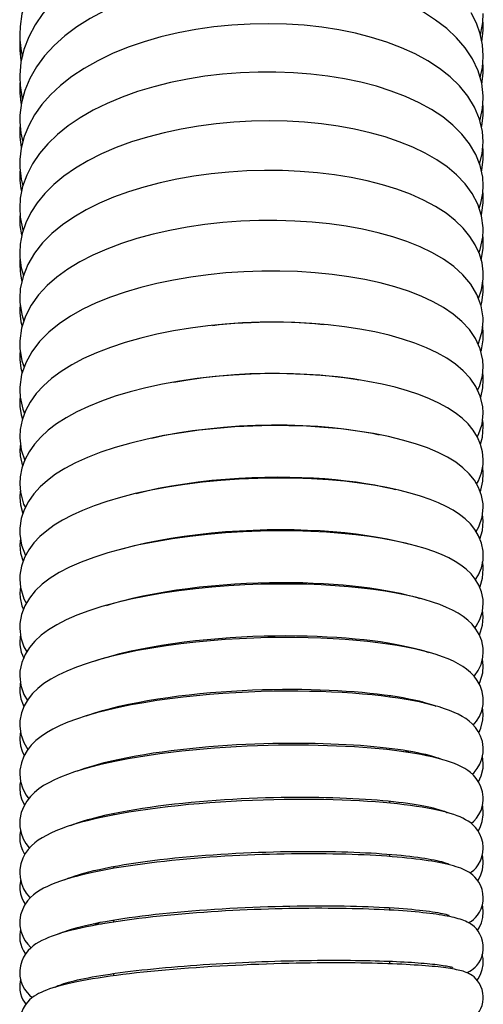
# Model space of a CAD drawing. Extents: x -559 to 3265, y -113 to 867.
# Tile 66 of 69: x 3148 to 3171, y 493 to 541. Entities that reach past the tile are written whole.
import ezdxf

# ---------------------------------------------------------------- set-up
doc = ezdxf.new("R2010")
doc.units = 0
doc.header["$LTSCALE"] = 2
doc.header["$MEASUREMENT"] = 0
doc.layers.get('0').update_dxf_attribs({"linetype": 'CONTINUOUS'})

msp = doc.modelspace()

# ---------------------------------------------------------------- linework, layer by layer
at = {"color": 7, "linetype": 'Continuous'}
for p, q in [((3170.228, 540.819), (3169.975, 541.325)), ((3168.772, 540.562), (3168.229, 540.978)), ((3150.077, 540.198), (3149.549, 539.723)), ((3147.921, 539.006), (3147.933, 538.956)), ((3168.42, 538.606), (3167.848, 538.978)), ((3170.308, 538.488), (3170.035, 539.071)), ((3170.562, 538.617), (3170.545, 538.971)), ((3150.411, 538.203), (3149.86, 537.771)), ((3147.872, 537.849), (3147.863, 537.592)), ((3147.877, 537.901), (3147.872, 537.849)), ((3148.364, 538.12), (3148.114, 537.53)), ((3169.805, 537.251), (3169.4, 537.749)), ((3147.863, 537.607), (3147.868, 537.402)), ((3170.138, 536.707), (3169.805, 537.251)), ((3170.557, 536.743), (3170.544, 536.866)), ((3148.594, 536.333), (3148.304, 535.809)), ((3168.579, 536.228), (3168.023, 536.595)), ((3170.496, 535.785), (3170.557, 536.315)), ((3170.562, 536.513), (3170.557, 536.743)), ((3170.557, 536.315), (3170.562, 536.553)), ((3169.893, 534.911), (3169.517, 535.39)), ((3170.478, 535.712), (3170.496, 535.785)), ((3170.196, 534.392), (3169.893, 534.911)), ((3147.937, 534.756), (3147.943, 534.734)), ((3170.556, 534.617), (3170.54, 534.757)), ((3170.555, 534.163), (3170.562, 534.424)), ((3170.562, 534.379), (3170.556, 534.617)), ((3148.484, 533.927), (3148.206, 533.385)), ((3170.488, 533.629), (3170.555, 534.163)), ((3170.472, 533.569), (3170.488, 533.629)), ((3147.922, 532.703), (3147.957, 532.571)), ((3170.553, 532.497), (3170.545, 532.559)), ((3170.562, 532.22), (3170.553, 532.497)), ((3170.556, 532.031), (3170.562, 532.261)), ((3147.883, 531.449), (3147.87, 531.351)), ((3148.409, 531.55), (3148.163, 531.047)), ((3147.87, 531.351), (3147.863, 531.13)), ((3147.944, 530.448), (3147.961, 530.391)), ((3170.172, 529.964), (3169.91, 530.381)), ((3170.551, 530.339), (3170.545, 530.376)), ((3170.562, 530.034), (3170.551, 530.339)), ((3170.553, 529.802), (3170.562, 530.076)), ((3148.585, 529.554), (3148.26, 529)), ((3147.876, 529.226), (3147.864, 528.9)), ((3147.883, 529.261), (3147.876, 529.226)), ((3170.562, 527.816), (3170.537, 528.174)), ((3170.557, 527.648), (3170.562, 527.853)), ((3147.863, 526.721), (3147.864, 526.63)), ((3169.093, 526.57), (3168.621, 526.891)), ((3170.18, 525.376), (3169.879, 525.817)), ((3147.863, 524.472), (3147.866, 524.349)), ((3168.771, 524.413), (3168.301, 524.678)), ((3149.888, 523.762), (3149.425, 523.42)), ((3156.547, 523.414), (3155.685, 523.288)), ((3170.556, 523.537), (3170.535, 523.68)), ((3170.539, 522.967), (3170.562, 523.35)), ((3170.562, 523.3), (3170.556, 523.537)), ((3170.44, 522.486), (3170.539, 522.967)), ((3148.671, 522.677), (3148.377, 522.267)), ((3170.558, 521.224), (3170.53, 521.423)), ((3170.07, 520.881), (3169.817, 521.193)), ((3170.516, 520.544), (3170.562, 521.061)), ((3170.562, 521.019), (3170.558, 521.224)), ((3170.424, 520.202), (3170.516, 520.544)), ((3147.898, 520.238), (3147.863, 519.912)), ((3148.589, 520.201), (3148.328, 519.828)), ((3168.349, 519.796), (3167.829, 520.016)), ((3150.079, 519.013), (3149.621, 518.727)), ((3170.562, 518.754), (3170.532, 519.101)), ((3147.891, 517.895), (3147.863, 517.599)), ((3170.562, 516.433), (3170.525, 516.777)), ((3149.966, 516.484), (3149.552, 516.23)), ((3147.9, 515.591), (3147.863, 515.262)), ((3150.3, 514.173), (3149.797, 513.91)), ((3149.797, 513.91), (3149.354, 513.634)), ((3147.894, 513.23), (3147.863, 512.913)), ((3165.963, 513.011), (3165.963, 512.965)), ((3168.067, 512.469), (3167.672, 512.589)), ((3170.562, 511.733), (3170.526, 512.081)), ((3147.899, 510.892), (3147.863, 510.545)), ((3165.963, 510.462), (3165.963, 510.4)), ((3170.562, 509.353), (3170.523, 509.696)), ((3165.963, 507.896), (3165.963, 507.82)), ((3168.401, 507.33), (3168.119, 507.41)), ((3152.463, 507.296), (3152.463, 507.248)), ((3170.562, 506.965), (3170.523, 507.325)), ((3147.863, 505.769), (3147.863, 505.719)), ((3165.963, 505.316), (3165.963, 505.226)), ((3166.671, 505.136), (3166.909, 505.179)), ((3166.978, 505.167), (3166.769, 505.122)), ((3170.562, 504.562), (3170.522, 504.929)), ((3152.463, 504.715), (3152.463, 504.651)), ((3165.963, 502.723), (3165.963, 502.621)), ((3152.463, 502.121), (3152.463, 502.043)), ((3150.54, 501.582), (3150.52, 501.59)), ((3147.868, 501.067), (3147.863, 500.94)), ((3147.905, 501.283), (3147.868, 501.067)), ((3165.963, 500.118), (3165.963, 500.007)), ((3150.923, 499.166), (3151.039, 499.136)), ((3152.463, 499.516), (3152.463, 499.425)), ((3150.359, 498.959), (3150.102, 498.881)), ((3165.963, 497.503), (3165.963, 497.383)), ((3151.597, 496.743), (3151.844, 496.696)), ((3152.463, 496.9), (3152.463, 496.798)), ((3165.963, 494.879), (3165.963, 494.752)), ((3152.463, 494.252), (3152.383, 494.265)), ((3152.463, 494.276), (3152.463, 494.164))]:
    msp.add_line(p, q, dxfattribs=at)
for points in [[(3168.229, 540.978), (3167.632, 541.357), (3166.987, 541.698), (3166.294, 542.005), (3165.558, 542.276), (3164.785, 542.511), (3163.978, 542.709), (3163.142, 542.87), (3162.283, 542.992), (3161.405, 543.077), (3160.515, 543.122), (3159.618, 543.128), (3158.717, 543.095), (3157.818, 543.023), (3156.928, 542.913), (3156.048, 542.763), (3155.186, 542.573), (3154.346, 542.346), (3153.534, 542.08), (3152.751, 541.775), (3152.008, 541.432), (3151.311, 541.055), (3150.666, 540.643), (3150.077, 540.198)], [(3148.142, 541.871), (3147.973, 541.273), (3147.881, 540.667), (3147.863, 540.265)], [(3149.446, 541.821), (3148.997, 541.296), (3148.614, 540.738)], [(3170.422, 540.253), (3170.447, 540.332), (3170.538, 540.854), (3170.562, 541.302)], [(3148.614, 540.738), (3148.303, 540.152), (3148.07, 539.539)], [(3167.848, 538.978), (3167.226, 539.315), (3166.558, 539.618), (3165.846, 539.888), (3165.095, 540.124), (3164.31, 540.326), (3163.494, 540.492), (3162.654, 540.622), (3161.795, 540.717), (3160.92, 540.775), (3160.035, 540.797), (3159.146, 540.781), (3158.255, 540.729), (3157.368, 540.64), (3156.49, 540.514), (3155.626, 540.35), (3154.78, 540.15), (3153.958, 539.913), (3153.166, 539.64), (3152.405, 539.33), (3151.686, 538.984), (3151.02, 538.608), (3150.411, 538.203)], [(3170.562, 539.228), (3170.526, 539.759), (3170.413, 540.295), (3170.228, 540.819)], [(3170.494, 539.907), (3170.557, 540.482), (3170.562, 540.726)], [(3170.562, 540.699), (3170.562, 540.774), (3170.545, 540.987)], [(3147.863, 540.268), (3147.869, 540.014), (3147.933, 539.458), (3147.993, 539.209)], [(3170.035, 539.071), (3169.68, 539.613), (3169.257, 540.108), (3168.772, 540.562)], [(3147.875, 539.966), (3147.873, 539.951), (3147.863, 539.655)], [(3147.863, 539.694), (3147.867, 539.49), (3147.921, 539.006)], [(3149.549, 539.723), (3149.085, 539.217), (3148.688, 538.682), (3148.364, 538.12)], [(3148.07, 539.539), (3147.921, 538.906), (3147.864, 538.278), (3147.863, 538.184)], [(3170.406, 538.152), (3170.518, 538.647), (3170.562, 539.176), (3170.562, 539.242)], [(3147.863, 538.199), (3147.883, 537.771), (3147.972, 537.211), (3148, 537.114)], [(3168.023, 536.595), (3167.415, 536.929), (3166.757, 537.23), (3166.058, 537.498), (3165.325, 537.731), (3164.561, 537.93), (3163.769, 538.096), (3162.953, 538.229), (3162.119, 538.329), (3161.269, 538.395), (3160.407, 538.428), (3159.539, 538.426), (3158.668, 538.391), (3157.798, 538.322), (3156.935, 538.22), (3156.082, 538.083), (3155.245, 537.912), (3154.429, 537.707), (3153.638, 537.469), (3152.875, 537.198), (3152.148, 536.893), (3151.465, 536.557), (3150.827, 536.191), (3150.241, 535.795)], [(3169.4, 537.749), (3168.937, 538.198), (3168.42, 538.606)], [(3170.562, 537.113), (3170.559, 537.272), (3170.484, 537.884), (3170.308, 538.488)], [(3170.489, 537.826), (3170.556, 538.394), (3170.562, 538.655)], [(3149.86, 537.771), (3149.373, 537.315), (3148.951, 536.835), (3148.594, 536.333)], [(3148.114, 537.53), (3147.947, 536.92), (3147.87, 536.312), (3147.863, 536.07)], [(3147.868, 537.402), (3147.922, 536.933), (3147.94, 536.862)], [(3170.395, 536.063), (3170.431, 536.165), (3170.529, 536.649), (3170.562, 537.145)], [(3170.562, 535.003), (3170.525, 535.513), (3170.38, 536.126), (3170.138, 536.707)], [(3147.863, 536.088), (3147.864, 535.987), (3147.914, 535.429), (3148.011, 534.993)], [(3148.304, 535.809), (3148.083, 535.265), (3147.936, 534.706), (3147.868, 534.15), (3147.863, 533.935)], [(3147.882, 535.787), (3147.872, 535.719), (3147.863, 535.449)], [(3150.241, 535.795), (3149.71, 535.371), (3149.239, 534.919), (3148.829, 534.437), (3148.484, 533.927)], [(3168.281, 534.137), (3167.717, 534.459), (3167.105, 534.752), (3166.451, 535.015), (3165.756, 535.25), (3165.023, 535.455), (3164.256, 535.63), (3163.461, 535.774), (3162.642, 535.887), (3161.805, 535.969), (3160.952, 536.018), (3160.088, 536.036), (3159.219, 536.021), (3158.348, 535.974), (3157.479, 535.894), (3156.619, 535.782), (3155.77, 535.636), (3154.936, 535.458), (3154.125, 535.247), (3153.34, 535.004), (3152.586, 534.727), (3151.869, 534.418), (3151.202, 534.082), (3150.587, 533.719)], [(3169.517, 535.39), (3169.078, 535.827), (3168.579, 536.228)], [(3147.863, 535.489), (3147.871, 535.238), (3147.937, 534.756)], [(3170.381, 533.923), (3170.512, 534.43), (3170.562, 535.017)], [(3170.562, 532.849), (3170.535, 533.275), (3170.412, 533.845), (3170.196, 534.392)], [(3147.863, 533.953), (3147.868, 533.754), (3147.936, 533.185), (3148.021, 532.861)], [(3169.258, 533.393), (3168.793, 533.784), (3168.281, 534.137)], [(3147.882, 533.629), (3147.871, 533.542), (3147.863, 533.303)], [(3148.206, 533.385), (3148.006, 532.817), (3147.892, 532.245), (3147.863, 531.759)], [(3150.587, 533.719), (3150.028, 533.329), (3149.53, 532.917)], [(3169.193, 531.158), (3168.74, 531.513), (3168.221, 531.847), (3167.637, 532.159), (3167.003, 532.442), (3166.331, 532.692), (3165.619, 532.912), (3164.869, 533.103), (3164.088, 533.264), (3163.28, 533.395), (3162.447, 533.496), (3161.595, 533.565), (3160.729, 533.604), (3159.855, 533.611), (3158.979, 533.586), (3158.105, 533.531), (3157.238, 533.444), (3156.386, 533.326), (3155.551, 533.179), (3154.736, 533.002), (3153.947, 532.795), (3153.188, 532.56), (3152.46, 532.295), (3151.769, 532.002), (3151.12, 531.68), (3150.513, 531.326)], [(3170.021, 532.478), (3169.671, 532.958), (3169.258, 533.393)], [(3147.863, 533.343), (3147.869, 533.137), (3147.922, 532.703)], [(3149.53, 532.917), (3149.094, 532.484), (3148.72, 532.028), (3148.409, 531.55)], [(3170.562, 530.683), (3170.56, 530.791), (3170.48, 531.389), (3170.294, 531.957), (3170.021, 532.478)], [(3170.36, 531.756), (3170.449, 532.008), (3170.542, 532.5), (3170.562, 532.868)], [(3170.468, 531.425), (3170.498, 531.545), (3170.556, 532.031)], [(3147.863, 531.779), (3147.89, 531.323), (3147.999, 530.769), (3148.034, 530.667)], [(3147.863, 531.172), (3147.873, 530.911), (3147.944, 530.448)], [(3148.163, 531.047), (3147.987, 530.525), (3147.888, 530.001), (3147.863, 529.568)], [(3150.513, 531.326), (3149.951, 530.94), (3149.44, 530.52)], [(3169.117, 528.899), (3168.618, 529.257), (3168.07, 529.577), (3167.471, 529.867), (3166.826, 530.127), (3166.14, 530.357), (3165.413, 530.558), (3164.649, 530.732), (3163.855, 530.876), (3163.033, 530.992), (3162.189, 531.078), (3161.328, 531.133), (3160.453, 531.159), (3159.57, 531.154), (3158.685, 531.119), (3157.802, 531.053), (3156.927, 530.956), (3156.064, 530.829), (3155.22, 530.673), (3154.398, 530.487), (3153.605, 530.271), (3152.844, 530.027), (3152.121, 529.754), (3151.44, 529.455), (3150.805, 529.127)], [(3169.91, 530.381), (3169.584, 530.779), (3169.193, 531.158)], [(3149.44, 530.52), (3148.984, 530.062), (3148.585, 529.554)], [(3170.347, 529.578), (3170.413, 529.736), (3170.544, 530.346), (3170.562, 530.674)], [(3147.863, 529.595), (3147.871, 529.35), (3147.942, 528.833), (3148.047, 528.469)], [(3170.562, 528.465), (3170.558, 528.637), (3170.499, 529.083), (3170.37, 529.528), (3170.172, 529.964)], [(3170.459, 529.218), (3170.482, 529.297), (3170.553, 529.802)], [(3150.805, 529.127), (3150.22, 528.771), (3149.689, 528.387)], [(3148.26, 529), (3148.027, 528.42), (3147.893, 527.816), (3147.863, 527.351)], [(3147.863, 528.958), (3147.895, 528.519), (3147.972, 528.169)], [(3168.621, 526.891), (3168.1, 527.181), (3167.526, 527.447), (3166.901, 527.69), (3166.23, 527.907), (3165.516, 528.099), (3164.763, 528.264), (3163.977, 528.403), (3163.162, 528.515), (3162.322, 528.599), (3161.464, 528.654), (3160.593, 528.681), (3159.714, 528.679), (3158.834, 528.648), (3157.957, 528.589), (3157.09, 528.502), (3156.236, 528.386), (3155.399, 528.243), (3154.583, 528.073), (3153.794, 527.875), (3153.033, 527.65), (3152.304, 527.397), (3151.614, 527.118), (3150.962, 526.808)], [(3169.952, 528.033), (3169.568, 528.491), (3169.117, 528.899)], [(3149.689, 528.387), (3149.209, 527.969), (3148.785, 527.51), (3148.427, 527.009)], [(3170.325, 527.343), (3170.471, 527.76), (3170.557, 528.298), (3170.562, 528.475)], [(3170.562, 526.247), (3170.559, 526.391), (3170.463, 526.979), (3170.253, 527.533), (3169.952, 528.033)], [(3170.452, 527.008), (3170.49, 527.141), (3170.557, 527.648)], [(3147.863, 527.359), (3147.869, 527.164), (3147.96, 526.558), (3148.069, 526.233)], [(3147.888, 527.036), (3147.864, 526.801), (3147.863, 526.701)], [(3148.427, 527.009), (3148.147, 526.469), (3147.954, 525.884), (3147.866, 525.27), (3147.863, 525.126)], [(3147.864, 526.63), (3147.916, 526.188), (3147.98, 525.963)], [(3150.962, 526.808), (3150.354, 526.468), (3149.797, 526.097)], [(3157.31, 526.023), (3157.626, 526.06), (3158.404, 526.126), (3159.194, 526.17), (3159.988, 526.19), (3160.777, 526.187), (3161.554, 526.16), (3162.315, 526.11), (3162.731, 526.07)], [(3162.971, 526.049), (3162.159, 526.118), (3161.329, 526.162), (3160.486, 526.181), (3159.635, 526.175), (3158.778, 526.142), (3157.92, 526.084)], [(3169.879, 525.817), (3169.515, 526.213), (3169.093, 526.57)], [(3170.305, 525.102), (3170.35, 525.188), (3170.514, 525.741), (3170.562, 526.245)], [(3149.797, 526.097), (3149.291, 525.689), (3148.839, 525.234), (3148.456, 524.732)], [(3157.92, 526.084), (3157.068, 525.999), (3156.223, 525.889), (3155.393, 525.752), (3154.582, 525.589), (3153.794, 525.4), (3153.032, 525.184), (3152.304, 524.943), (3151.623, 524.68), (3150.99, 524.394), (3150.41, 524.087), (3149.888, 523.762)], [(3168.301, 524.678), (3167.782, 524.923), (3167.215, 525.148), (3166.603, 525.352), (3165.948, 525.536), (3165.253, 525.699), (3164.523, 525.839), (3163.76, 525.956), (3162.971, 526.049)], [(3170.562, 525.579), (3170.562, 525.633), (3170.536, 525.965)], [(3170.562, 524.002), (3170.541, 524.323), (3170.41, 524.872), (3170.18, 525.376)], [(3170.441, 524.744), (3170.467, 524.825), (3170.55, 525.32), (3170.562, 525.614)], [(3147.863, 525.116), (3147.872, 524.885), (3147.973, 524.286), (3148.085, 523.979)], [(3147.89, 524.779), (3147.865, 524.588), (3147.863, 524.441)], [(3148.456, 524.732), (3148.159, 524.193), (3147.957, 523.608), (3147.866, 522.995), (3147.863, 522.857)], [(3147.866, 524.349), (3147.923, 523.923), (3147.99, 523.704)], [(3169.917, 523.434), (3169.583, 523.796), (3169.199, 524.121), (3168.771, 524.413)], [(3170.281, 522.844), (3170.373, 523.024), (3170.524, 523.556), (3170.562, 523.989)], [(3149.425, 523.42), (3149.02, 523.059), (3148.671, 522.677)], [(3155.685, 523.288), (3154.847, 523.137), (3154.039, 522.962), (3153.269, 522.764), (3152.542, 522.546), (3151.862, 522.308), (3151.233, 522.053), (3150.659, 521.782), (3150.138, 521.496), (3149.672, 521.196)], [(3155.409, 523.239), (3156.089, 523.357), (3156.855, 523.465), (3157.623, 523.551), (3158.384, 523.614), (3159.136, 523.656), (3159.87, 523.678), (3160.579, 523.681), (3161.263, 523.667), (3161.924, 523.637), (3162.56, 523.592), (3163.167, 523.534), (3163.75, 523.462), (3164.306, 523.379), (3164.447, 523.354)], [(3164.915, 523.278), (3164.187, 523.396), (3163.423, 523.493), (3162.626, 523.569), (3161.799, 523.622), (3160.95, 523.651), (3160.082, 523.656), (3159.2, 523.635), (3158.314, 523.588), (3157.427, 523.514), (3156.547, 523.414)], [(3167.921, 522.431), (3167.409, 522.631), (3166.852, 522.817), (3166.25, 522.987), (3165.604, 523.141), (3164.915, 523.278)], [(3170.563, 521.724), (3170.539, 522.049), (3170.412, 522.562), (3170.196, 523.028), (3169.917, 523.434)], [(3147.863, 522.847), (3147.884, 522.497), (3148.012, 521.917), (3148.099, 521.71)], [(3147.885, 522.493), (3147.873, 522.424), (3147.863, 522.165)], [(3169.817, 521.193), (3169.524, 521.477), (3169.187, 521.741), (3168.807, 521.987), (3168.386, 522.217), (3167.921, 522.431)], [(3148.377, 522.267), (3148.143, 521.831), (3147.978, 521.379), (3147.884, 520.914), (3147.863, 520.561)], [(3147.863, 522.201), (3147.867, 522.055), (3147.93, 521.639), (3147.997, 521.433)], [(3170.264, 520.564), (3170.33, 520.678), (3170.503, 521.187), (3170.563, 521.718)], [(3149.672, 521.196), (3149.26, 520.881), (3148.899, 520.55), (3148.589, 520.201)], [(3154.34, 520.502), (3154.893, 520.623), (3155.591, 520.753), (3156.318, 520.867), (3157.068, 520.962), (3157.838, 521.039), (3158.618, 521.096), (3159.402, 521.132), (3160.187, 521.149), (3160.962, 521.145), (3161.724, 521.122), (3162.467, 521.079), (3163.183, 521.017), (3163.869, 520.939), (3164.52, 520.845), (3165.13, 520.736), (3165.471, 520.663)], [(3165.925, 520.573), (3165.186, 520.72), (3164.409, 520.845), (3163.598, 520.946), (3162.759, 521.024), (3161.902, 521.077), (3161.035, 521.105), (3160.162, 521.11), (3159.281, 521.09), (3158.4, 521.046), (3157.523, 520.977), (3156.648, 520.885), (3155.78, 520.766), (3154.927, 520.622)], [(3170.562, 519.417), (3170.562, 519.455), (3170.525, 519.824), (3170.43, 520.187), (3170.277, 520.542), (3170.07, 520.881)], [(3147.863, 520.577), (3147.864, 520.506), (3147.938, 519.923), (3148.112, 519.411)], [(3154.927, 520.622), (3154.099, 520.453), (3153.298, 520.26), (3152.535, 520.042), (3151.829, 519.806), (3151.186, 519.556), (3150.602, 519.29), (3150.079, 519.013)], [(3167.829, 520.016), (3167.249, 520.219), (3166.613, 520.406), (3165.925, 520.573)], [(3147.863, 519.906), (3147.881, 519.628), (3147.999, 519.133), (3148.006, 519.119)], [(3148.328, 519.828), (3148.119, 519.432), (3147.971, 519.023), (3147.885, 518.608), (3147.863, 518.258)], [(3169.871, 518.756), (3169.563, 519.05), (3169.211, 519.316), (3168.809, 519.564), (3168.349, 519.796)], [(3170.236, 518.248), (3170.325, 518.401), (3170.474, 518.792), (3170.553, 519.21), (3170.562, 519.414)], [(3149.621, 518.727), (3149.22, 518.429), (3148.866, 518.112), (3148.555, 517.767)], [(3153.568, 517.791), (3154.022, 517.905), (3154.643, 518.04), (3155.288, 518.161), (3155.944, 518.267), (3156.605, 518.357), (3157.27, 518.433), (3157.932, 518.493), (3158.585, 518.538), (3159.229, 518.571), (3159.861, 518.59), (3160.481, 518.597), (3161.085, 518.592), (3161.673, 518.576), (3162.244, 518.55), (3162.796, 518.514), (3163.33, 518.468), (3163.843, 518.414), (3164.335, 518.352), (3164.806, 518.282), (3165.255, 518.204), (3165.681, 518.12), (3166.082, 518.029), (3166.263, 517.983)], [(3166.434, 517.946), (3165.837, 518.075), (3165.191, 518.192), (3164.499, 518.295), (3163.76, 518.383), (3162.976, 518.454), (3162.15, 518.505), (3161.295, 518.536), (3160.416, 518.544), (3159.516, 518.529), (3158.613, 518.49), (3157.711, 518.427), (3156.818, 518.341), (3155.947, 518.232), (3155.103, 518.101), (3154.292, 517.95)], [(3170.562, 517.101), (3170.554, 517.28), (3170.479, 517.692), (3170.332, 518.08), (3170.129, 518.433), (3169.871, 518.756)], [(3170.41, 517.875), (3170.441, 517.955), (3170.538, 518.395), (3170.562, 518.764)], [(3147.863, 518.256), (3147.894, 517.856), (3148.052, 517.268), (3148.139, 517.096)], [(3154.292, 517.95), (3153.523, 517.782), (3152.801, 517.597), (3152.128, 517.397), (3151.508, 517.184), (3150.943, 516.961), (3150.431, 516.728), (3149.966, 516.484)], [(3167.953, 517.497), (3167.49, 517.657), (3166.984, 517.807), (3166.434, 517.946)], [(3148.555, 517.767), (3148.293, 517.395), (3148.086, 516.993), (3147.939, 516.554), (3147.868, 516.092), (3147.863, 515.938)], [(3147.863, 517.592), (3147.896, 517.226), (3148.02, 516.796)], [(3169.93, 516.298), (3169.676, 516.546), (3169.398, 516.764), (3169.093, 516.963), (3168.752, 517.151), (3168.372, 517.329), (3167.953, 517.497)], [(3170.206, 515.926), (3170.347, 516.159), (3170.508, 516.623), (3170.562, 517.099)], [(3149.552, 516.23), (3149.185, 515.965), (3148.855, 515.68), (3148.56, 515.367)], [(3152.756, 515.038), (3152.949, 515.096), (3153.479, 515.235), (3154.044, 515.366), (3154.643, 515.488), (3155.267, 515.6), (3155.913, 515.699), (3156.578, 515.786), (3157.253, 515.859), (3157.934, 515.919), (3158.618, 515.965), (3159.301, 515.998), (3159.979, 516.017), (3160.649, 516.024), (3161.308, 516.017), (3161.953, 515.998), (3162.581, 515.967), (3163.189, 515.925), (3163.775, 515.873), (3164.337, 515.809), (3164.871, 515.737), (3165.377, 515.656), (3165.853, 515.567), (3166.295, 515.471), (3166.704, 515.369), (3166.895, 515.315)], [(3170.562, 514.765), (3170.552, 514.961), (3170.475, 515.35), (3170.335, 515.707), (3170.152, 516.019), (3169.93, 516.298)], [(3170.396, 515.553), (3170.519, 515.97), (3170.562, 516.429)], [(3147.863, 515.948), (3147.867, 515.789), (3147.956, 515.257), (3148.154, 514.746)], [(3167.249, 515.225), (3166.745, 515.353), (3166.2, 515.471), (3165.614, 515.579), (3164.987, 515.676), (3164.321, 515.761), (3163.619, 515.832), (3162.882, 515.888), (3162.113, 515.929), (3161.316, 515.952), (3160.494, 515.958), (3159.653, 515.945), (3158.797, 515.912), (3157.932, 515.858), (3157.065, 515.783), (3156.199, 515.686), (3155.343, 515.568), (3154.507, 515.427), (3153.694, 515.265), (3152.913, 515.081)], [(3148.56, 515.367), (3148.307, 515.024), (3148.102, 514.65), (3147.951, 514.233), (3147.872, 513.787), (3147.863, 513.593)], [(3147.863, 515.263), (3147.905, 514.858), (3148.031, 514.456)], [(3152.913, 515.081), (3152.179, 514.879), (3151.496, 514.659), (3150.867, 514.423), (3150.3, 514.173)], [(3168.138, 514.944), (3167.714, 515.089), (3167.249, 515.225)], [(3169.962, 513.855), (3169.725, 514.083), (3169.467, 514.282), (3169.187, 514.461), (3168.873, 514.631), (3168.523, 514.792), (3168.138, 514.944)], [(3170.182, 513.58), (3170.323, 513.806), (3170.467, 514.151), (3170.548, 514.529), (3170.562, 514.759)], [(3170.388, 513.197), (3170.407, 513.238), (3170.519, 513.642), (3170.562, 514.095)], [(3170.562, 514.093), (3170.557, 514.252), (3170.528, 514.435)], [(3149.354, 513.634), (3148.965, 513.339), (3148.625, 513.017)], [(3170.562, 512.411), (3170.552, 512.599), (3170.478, 512.968), (3170.345, 513.305), (3170.171, 513.597), (3169.962, 513.855)], [(3147.863, 513.584), (3147.898, 513.186), (3148.062, 512.631), (3148.188, 512.405)], [(3152.109, 512.306), (3152.407, 512.4), (3152.882, 512.533), (3153.379, 512.658), (3153.896, 512.773), (3154.429, 512.88), (3154.976, 512.976), (3155.534, 513.064), (3156.1, 513.141), (3156.672, 513.21), (3157.247, 513.269), (3157.823, 513.318), (3158.398, 513.358), (3158.97, 513.39), (3159.537, 513.412), (3160.097, 513.426), (3160.649, 513.432), (3161.19, 513.43), (3161.72, 513.42), (3162.237, 513.403), (3162.74, 513.379), (3163.229, 513.348), (3163.701, 513.311), (3164.157, 513.268), (3164.595, 513.219), (3165.014, 513.165), (3165.413, 513.106), (3165.793, 513.043), (3166.153, 512.975), (3166.491, 512.904), (3166.807, 512.829), (3167.101, 512.753), (3167.372, 512.673), (3167.445, 512.65)], [(3167.672, 512.589), (3167.245, 512.703), (3166.784, 512.81), (3166.288, 512.909), (3165.757, 513), (3165.193, 513.083), (3164.597, 513.156), (3163.97, 513.219), (3163.314, 513.271), (3162.631, 513.311), (3161.922, 513.339), (3161.19, 513.353), (3160.437, 513.354), (3159.666, 513.34), (3158.879, 513.31), (3158.08, 513.264), (3157.273, 513.201), (3156.463, 513.12), (3155.651, 513.02), (3154.847, 512.901), (3154.062, 512.764), (3153.3, 512.608), (3152.569, 512.433)], [(3148.625, 513.017), (3148.34, 512.665), (3148.116, 512.284), (3147.955, 511.864), (3147.872, 511.42), (3147.863, 511.227)], [(3147.863, 512.91), (3147.879, 512.669), (3147.971, 512.281), (3148.049, 512.108)], [(3152.569, 512.433), (3151.884, 512.244), (3151.249, 512.04), (3150.667, 511.822), (3150.144, 511.594)], [(3170.562, 510.041), (3170.553, 510.218), (3170.483, 510.566), (3170.359, 510.88), (3170.2, 511.148), (3170.011, 511.382), (3169.8, 511.586), (3169.574, 511.763), (3169.33, 511.92), (3169.06, 512.068), (3168.759, 512.209), (3168.429, 512.342), (3168.067, 512.469)], [(3170.146, 511.215), (3170.208, 511.293), (3170.391, 511.62), (3170.517, 511.999), (3170.562, 512.409)], [(3170.377, 510.834), (3170.382, 510.843), (3170.526, 511.332), (3170.562, 511.729)], [(3147.863, 511.227), (3147.864, 511.173), (3147.92, 510.721), (3148.072, 510.274), (3148.211, 510.029)], [(3150.144, 511.594), (3149.682, 511.357), (3149.276, 511.109), (3148.919, 510.844), (3148.607, 510.557)], [(3151.56, 509.588), (3151.907, 509.703), (3152.325, 509.827), (3152.773, 509.946), (3153.247, 510.059), (3153.748, 510.167), (3154.267, 510.266), (3154.803, 510.358), (3155.353, 510.442), (3155.911, 510.518), (3156.473, 510.584), (3157.037, 510.642), (3157.602, 510.691), (3158.165, 510.733), (3158.723, 510.766), (3159.278, 510.792), (3159.826, 510.81), (3160.366, 510.82), (3160.898, 510.824), (3161.42, 510.821), (3161.932, 510.812), (3162.431, 510.796), (3162.919, 510.774), (3163.393, 510.746), (3163.852, 510.713), (3164.296, 510.674), (3164.724, 510.631), (3165.134, 510.582), (3165.525, 510.53), (3165.897, 510.473), (3166.248, 510.413), (3166.577, 510.349), (3166.886, 510.283), (3167.172, 510.215), (3167.435, 510.145), (3167.676, 510.073), (3167.878, 510.007)], [(3167.933, 509.992), (3167.578, 510.086), (3167.196, 510.175), (3166.788, 510.259), (3166.353, 510.338), (3165.891, 510.411), (3165.403, 510.478), (3164.889, 510.538), (3164.352, 510.592), (3163.792, 510.637), (3163.209, 510.675), (3162.607, 510.704), (3161.985, 510.724), (3161.344, 510.735), (3160.686, 510.736), (3160.013, 510.727), (3159.326, 510.707), (3158.626, 510.675), (3157.918, 510.632), (3157.201, 510.576), (3156.479, 510.507), (3155.757, 510.424), (3155.039, 510.327), (3154.328, 510.216), (3153.632, 510.09), (3152.963, 509.951), (3152.324, 509.8), (3151.719, 509.637)], [(3148.607, 510.557), (3148.343, 510.242), (3148.129, 509.896), (3147.967, 509.507), (3147.877, 509.087), (3147.863, 508.849)], [(3147.863, 510.545), (3147.871, 510.377), (3147.942, 510.019), (3148.06, 509.729)], [(3170.562, 507.654), (3170.558, 507.776), (3170.505, 508.09), (3170.404, 508.377), (3170.27, 508.624), (3170.11, 508.841), (3169.933, 509.027), (3169.748, 509.184), (3169.554, 509.321), (3169.34, 509.448), (3169.104, 509.569), (3168.847, 509.682), (3168.567, 509.79), (3168.262, 509.894), (3167.933, 509.992)], [(3170.113, 508.839), (3170.132, 508.86), (3170.307, 509.113), (3170.451, 509.418), (3170.541, 509.764), (3170.562, 510.037)], [(3151.719, 509.637), (3151.158, 509.464), (3150.643, 509.282), (3150.174, 509.091)], [(3170.359, 508.46), (3170.398, 508.534), (3170.533, 509.007), (3170.562, 509.352)], [(3147.863, 508.846), (3147.915, 508.38), (3148.067, 507.938), (3148.238, 507.646)], [(3150.174, 509.091), (3149.752, 508.892), (3149.379, 508.687), (3149.051, 508.473), (3148.758, 508.243)], [(3147.901, 508.507), (3147.89, 508.467), (3147.863, 508.166)], [(3148.758, 508.243), (3148.497, 507.988), (3148.273, 507.706), (3148.089, 507.394), (3147.951, 507.04), (3147.874, 506.658), (3147.863, 506.456)], [(3147.863, 508.164), (3147.867, 508.045), (3147.922, 507.722), (3148.028, 507.43), (3148.073, 507.351)], [(3151.139, 506.9), (3151.207, 506.925), (3151.546, 507.039), (3151.917, 507.151), (3152.315, 507.26), (3152.737, 507.364), (3153.182, 507.463), (3153.646, 507.557), (3154.127, 507.645), (3154.623, 507.727), (3155.129, 507.802), (3155.643, 507.87), (3156.163, 507.932), (3156.685, 507.987), (3157.206, 508.035), (3157.725, 508.076), (3158.241, 508.112), (3158.752, 508.141), (3159.257, 508.164), (3159.756, 508.181), (3160.248, 508.193), (3160.731, 508.2), (3161.206, 508.201), (3161.672, 508.198), (3162.128, 508.19), (3162.574, 508.177), (3163.01, 508.16), (3163.434, 508.139), (3163.847, 508.113), (3164.247, 508.084), (3164.635, 508.051), (3165.008, 508.014), (3165.367, 507.975), (3165.71, 507.932), (3166.038, 507.886), (3166.348, 507.837), (3166.642, 507.787), (3166.919, 507.734), (3167.177, 507.679), (3167.418, 507.624), (3167.64, 507.567), (3167.843, 507.509), (3168.028, 507.452), (3168.191, 507.395), (3168.246, 507.374)], [(3168.119, 507.41), (3167.818, 507.487), (3167.496, 507.56), (3167.153, 507.63), (3166.788, 507.696), (3166.402, 507.758), (3165.994, 507.816), (3165.565, 507.869), (3165.116, 507.918), (3164.648, 507.962), (3164.161, 508), (3163.656, 508.033), (3163.135, 508.06), (3162.597, 508.081), (3162.045, 508.096), (3161.477, 508.103), (3160.895, 508.104), (3160.3, 508.097), (3159.692, 508.082), (3159.073, 508.06), (3158.445, 508.029), (3157.808, 507.989), (3157.164, 507.94), (3156.517, 507.881), (3155.867, 507.812), (3155.216, 507.732), (3154.57, 507.641), (3153.938, 507.541), (3153.321, 507.429), (3152.724, 507.308), (3152.156, 507.178), (3151.619, 507.039)], [(3167.583, 507.581), (3167.547, 507.569), (3167.506, 507.558)], [(3170.07, 506.444), (3170.229, 506.637), (3170.371, 506.87), (3170.484, 507.147), (3170.551, 507.456), (3170.562, 507.652)], [(3151.619, 507.039), (3151.115, 506.893), (3150.651, 506.74), (3150.226, 506.581)], [(3170.562, 505.254), (3170.56, 505.346), (3170.517, 505.633), (3170.431, 505.897), (3170.315, 506.126), (3170.174, 506.329), (3170.02, 506.5), (3169.863, 506.639), (3169.701, 506.759), (3169.526, 506.868), (3169.335, 506.971), (3169.13, 507.067), (3168.906, 507.158), (3168.664, 507.246), (3168.401, 507.33)], [(3170.343, 506.071), (3170.443, 506.285), (3170.545, 506.705), (3170.562, 506.963)], [(3150.226, 506.581), (3149.84, 506.416), (3149.491, 506.245), (3149.181, 506.069), (3148.906, 505.884), (3148.657, 505.683), (3148.43, 505.456), (3148.232, 505.202), (3148.068, 504.917), (3147.943, 504.592), (3147.873, 504.238), (3147.863, 504.05)], [(3147.863, 506.455), (3147.863, 506.405), (3147.916, 505.998), (3148.058, 505.592), (3148.264, 505.243), (3148.264, 505.242)], [(3147.903, 506.103), (3147.886, 506.038), (3147.863, 505.769)], [(3147.863, 505.719), (3147.898, 505.433), (3147.978, 505.169), (3148.086, 504.947)], [(3150.707, 504.199), (3150.786, 504.231), (3151.052, 504.326), (3151.347, 504.421), (3151.665, 504.515), (3152.005, 504.605), (3152.365, 504.693), (3152.743, 504.778), (3153.137, 504.859), (3153.545, 504.936), (3153.966, 505.008), (3154.398, 505.077), (3154.839, 505.141), (3155.287, 505.2), (3155.741, 505.255), (3156.198, 505.305), (3156.658, 505.35), (3157.117, 505.39), (3157.575, 505.426), (3158.032, 505.458), (3158.485, 505.485), (3158.935, 505.508), (3159.38, 505.527), (3159.821, 505.542), (3160.256, 505.553), (3160.684, 505.56), (3161.107, 505.564), (3161.522, 505.564), (3161.93, 505.561), (3162.33, 505.555), (3162.721, 505.546), (3163.105, 505.533), (3163.479, 505.517), (3163.844, 505.499), (3164.2, 505.478), (3164.545, 505.454), (3164.88, 505.427), (3165.203, 505.399), (3165.514, 505.368), (3165.814, 505.334), (3166.1, 505.299), (3166.374, 505.262), (3166.635, 505.224), (3166.882, 505.184), (3167.116, 505.142), (3167.336, 505.1), (3167.542, 505.056), (3167.733, 505.012), (3167.91, 504.968), (3168.072, 504.923), (3168.218, 504.879), (3168.35, 504.835), (3168.464, 504.793), (3168.546, 504.76)], [(3168.052, 504.886), (3167.785, 504.945), (3167.502, 505), (3167.203, 505.054), (3166.887, 505.105), (3166.555, 505.153), (3166.207, 505.198), (3165.844, 505.24), (3165.466, 505.279), (3165.073, 505.314), (3164.668, 505.346), (3164.251, 505.374), (3163.822, 505.398), (3163.381, 505.419), (3162.93, 505.435), (3162.469, 505.447), (3161.998, 505.455), (3161.518, 505.459), (3161.029, 505.458), (3160.531, 505.453), (3160.026, 505.442), (3159.513, 505.427), (3158.994, 505.406), (3158.469, 505.381), (3157.94, 505.349), (3157.406, 505.312), (3156.869, 505.269), (3156.332, 505.22), (3155.794, 505.165), (3155.257, 505.103), (3154.723, 505.035), (3154.197, 504.96), (3153.68, 504.879), (3153.175, 504.792), (3152.686, 504.698), (3152.215, 504.599), (3151.764, 504.494), (3151.335, 504.385), (3150.931, 504.27)], [(3170.022, 504.042), (3170.113, 504.128), (3170.263, 504.315), (3170.391, 504.532), (3170.493, 504.789), (3170.552, 505.078), (3170.562, 505.253)], [(3168.756, 504.697), (3168.537, 504.763), (3168.302, 504.826), (3168.052, 504.886)], [(3170.563, 502.842), (3170.561, 502.915), (3170.525, 503.179), (3170.449, 503.423), (3170.346, 503.639), (3170.219, 503.83), (3170.081, 503.989), (3169.942, 504.116), (3169.801, 504.222), (3169.653, 504.318), (3169.495, 504.404), (3169.33, 504.483), (3169.152, 504.558), (3168.961, 504.629), (3168.756, 504.697)], [(3170.331, 503.661), (3170.461, 503.954), (3170.548, 504.335), (3170.562, 504.561)], [(3147.863, 504.047), (3147.899, 503.682), (3148.011, 503.319), (3148.174, 503.006), (3148.303, 502.835)], [(3150.196, 504.026), (3149.868, 503.897), (3149.566, 503.764), (3149.288, 503.623), (3149.036, 503.477), (3148.807, 503.321), (3148.593, 503.149), (3148.393, 502.95), (3148.214, 502.722), (3148.062, 502.462), (3147.942, 502.158), (3147.873, 501.821), (3147.863, 501.635)], [(3150.931, 504.27), (3150.551, 504.15), (3150.196, 504.026)], [(3147.901, 503.676), (3147.873, 503.534), (3147.863, 503.361)], [(3147.863, 503.36), (3147.888, 503.082), (3147.954, 502.839), (3148.051, 502.62), (3148.104, 502.535)], [(3150.348, 501.522), (3150.486, 501.577), (3150.7, 501.655), (3150.94, 501.735), (3151.201, 501.814), (3151.481, 501.892), (3151.782, 501.968), (3152.098, 502.043), (3152.427, 502.114), (3152.771, 502.183), (3153.126, 502.25), (3153.492, 502.313), (3153.868, 502.373), (3154.252, 502.43), (3154.643, 502.484), (3155.04, 502.534), (3155.441, 502.581), (3155.846, 502.625), (3156.254, 502.666), (3156.663, 502.703), (3157.073, 502.737), (3157.482, 502.768), (3157.891, 502.796), (3158.297, 502.821), (3158.701, 502.843), (3159.102, 502.861), (3159.5, 502.877), (3159.893, 502.89), (3160.283, 502.901), (3160.667, 502.908), (3161.046, 502.914), (3161.42, 502.916), (3161.788, 502.916), (3162.15, 502.914), (3162.506, 502.91), (3162.854, 502.903), (3163.196, 502.894), (3163.53, 502.884), (3163.857, 502.871), (3164.176, 502.856), (3164.487, 502.839), (3164.789, 502.82), (3165.082, 502.8), (3165.366, 502.778), (3165.64, 502.754), (3165.905, 502.729), (3166.159, 502.703), (3166.404, 502.675), (3166.638, 502.646), (3166.861, 502.616), (3167.074, 502.585), (3167.275, 502.553), (3167.466, 502.52), (3167.645, 502.487), (3167.814, 502.453), (3167.97, 502.419), (3168.115, 502.385), (3168.248, 502.35), (3168.369, 502.317), (3168.477, 502.283), (3168.573, 502.251), (3168.655, 502.221), (3168.724, 502.192), (3168.78, 502.167), (3168.793, 502.16)], [(3168.085, 502.327), (3167.836, 502.375), (3167.572, 502.42), (3167.292, 502.464), (3166.996, 502.505), (3166.685, 502.545), (3166.359, 502.582), (3166.017, 502.617), (3165.659, 502.649), (3165.286, 502.679), (3164.898, 502.706), (3164.496, 502.73), (3164.079, 502.751), (3163.648, 502.768), (3163.204, 502.783), (3162.747, 502.793), (3162.279, 502.8), (3161.799, 502.803), (3161.309, 502.802), (3160.81, 502.797), (3160.303, 502.788), (3159.789, 502.774), (3159.268, 502.756), (3158.745, 502.733), (3158.219, 502.705), (3157.692, 502.673), (3157.167, 502.636), (3156.644, 502.594), (3156.126, 502.548), (3155.615, 502.497), (3155.111, 502.441), (3154.616, 502.381), (3154.133, 502.317), (3153.663, 502.249), (3153.206, 502.176), (3152.765, 502.1), (3152.34, 502.02), (3151.932, 501.936), (3151.543, 501.849), (3151.173, 501.758), (3150.822, 501.665), (3150.492, 501.568)], [(3169.973, 501.625), (3170.092, 501.73), (3170.225, 501.878), (3170.349, 502.06), (3170.45, 502.266), (3170.523, 502.499), (3170.56, 502.752), (3170.563, 502.841)], [(3170.562, 500.419), (3170.561, 500.462), (3170.536, 500.693), (3170.478, 500.91), (3170.395, 501.107), (3170.29, 501.284), (3170.176, 501.432), (3170.061, 501.55), (3169.945, 501.649), (3169.824, 501.735), (3169.699, 501.811), (3169.568, 501.879), (3169.428, 501.943), (3169.275, 502.004), (3169.112, 502.063), (3168.935, 502.119), (3168.744, 502.174), (3168.539, 502.227), (3168.319, 502.278), (3168.085, 502.327)], [(3170.313, 501.245), (3170.408, 501.423), (3170.51, 501.724), (3170.56, 502.053), (3170.562, 502.149)], [(3170.562, 502.151), (3170.537, 502.449), (3170.523, 502.5)], [(3147.863, 501.631), (3147.872, 501.46), (3147.929, 501.155), (3148.031, 500.878), (3148.163, 500.64), (3148.32, 500.43), (3148.338, 500.412)], [(3150.492, 501.568), (3150.185, 501.469), (3149.899, 501.367), (3149.634, 501.262), (3149.392, 501.154), (3149.169, 501.043)], [(3149.169, 501.043), (3148.963, 500.927), (3148.775, 500.804), (3148.602, 500.672), (3148.437, 500.523), (3148.281, 500.349), (3148.138, 500.147), (3148.018, 499.918), (3147.924, 499.655), (3147.871, 499.366), (3147.863, 499.207)], [(3147.863, 500.94), (3147.876, 500.745), (3147.923, 500.524), (3148, 500.318), (3148.104, 500.128), (3148.118, 500.109)], [(3150.047, 498.863), (3150.094, 498.884), (3150.237, 498.942), (3150.4, 499.002), (3150.583, 499.064), (3150.784, 499.126), (3151.004, 499.189), (3151.242, 499.252), (3151.496, 499.314), (3151.766, 499.375), (3152.051, 499.436), (3152.349, 499.495), (3152.66, 499.552), (3152.983, 499.608), (3153.316, 499.661), (3153.659, 499.713), (3154.009, 499.762), (3154.365, 499.809), (3154.726, 499.853), (3155.092, 499.895), (3155.461, 499.934), (3155.832, 499.971), (3156.205, 500.006), (3156.579, 500.038), (3156.954, 500.068), (3157.329, 500.095), (3157.704, 500.121), (3158.078, 500.144), (3158.451, 500.164), (3158.822, 500.183), (3159.192, 500.199), (3159.558, 500.214), (3159.921, 500.226), (3160.282, 500.236), (3160.638, 500.245), (3160.991, 500.251), (3161.34, 500.256), (3161.683, 500.258), (3162.022, 500.259), (3162.356, 500.258), (3162.684, 500.256), (3163.006, 500.251), (3163.322, 500.245), (3163.631, 500.238), (3163.934, 500.229), (3164.23, 500.219), (3164.518, 500.207), (3164.8, 500.193), (3165.073, 500.179), (3165.339, 500.163), (3165.597, 500.146), (3165.847, 500.127), (3166.088, 500.108), (3166.322, 500.087), (3166.546, 500.066), (3166.762, 500.043), (3166.969, 500.02), (3167.167, 499.996), (3167.356, 499.971), (3167.535, 499.945), (3167.704, 499.919), (3167.864, 499.892), (3168.015, 499.865), (3168.155, 499.838), (3168.286, 499.81), (3168.405, 499.782), (3168.514, 499.755), (3168.611, 499.728), (3168.695, 499.702), (3168.766, 499.678), (3168.825, 499.657), (3168.868, 499.639), (3168.883, 499.632)], [(3168.218, 499.744), (3168.043, 499.773), (3167.86, 499.802), (3167.669, 499.83), (3167.469, 499.857), (3167.261, 499.883), (3167.045, 499.907), (3166.82, 499.931), (3166.586, 499.954), (3166.345, 499.976), (3166.095, 499.997), (3165.838, 500.016), (3165.573, 500.034), (3165.3, 500.051), (3165.019, 500.067), (3164.731, 500.081), (3164.436, 500.093), (3164.135, 500.105), (3163.826, 500.114), (3163.512, 500.123), (3163.191, 500.129), (3162.865, 500.134), (3162.534, 500.138), (3162.198, 500.139), (3161.857, 500.139), (3161.512, 500.137), (3161.164, 500.134), (3160.812, 500.128), (3160.457, 500.121), (3160.099, 500.112), (3159.739, 500.1), (3159.376, 500.087), (3159.011, 500.072), (3158.644, 500.056), (3158.276, 500.037), (3157.906, 500.016), (3157.536, 499.993), (3157.165, 499.967), (3156.793, 499.94), (3156.422, 499.91), (3156.052, 499.879), (3155.683, 499.844), (3155.315, 499.808), (3154.949, 499.769), (3154.585, 499.728), (3154.225, 499.685), (3153.868, 499.639), (3153.514, 499.59), (3153.166, 499.539), (3152.823, 499.485), (3152.486, 499.429), (3152.155, 499.37), (3151.832, 499.308), (3151.516, 499.244), (3151.21, 499.176), (3150.914, 499.106), (3150.631, 499.034), (3150.359, 498.959)], [(3169.913, 499.199), (3169.987, 499.251), (3170.096, 499.343), (3170.207, 499.458), (3170.318, 499.607), (3170.419, 499.788), (3170.496, 499.985), (3170.544, 500.195), (3170.562, 500.419)], [(3170.562, 497.987), (3170.547, 498.188), (3170.504, 498.386), (3170.437, 498.572), (3170.349, 498.742), (3170.251, 498.885), (3170.152, 499), (3170.053, 499.094), (3169.953, 499.172), (3169.857, 499.237), (3169.763, 499.291), (3169.665, 499.341), (3169.563, 499.387), (3169.457, 499.43), (3169.346, 499.47), (3169.229, 499.509), (3169.106, 499.546), (3168.976, 499.582), (3168.839, 499.616), (3168.695, 499.65), (3168.543, 499.682), (3168.384, 499.713), (3168.218, 499.744)], [(3170.299, 498.815), (3170.425, 499.059), (3170.519, 499.348), (3170.561, 499.663), (3170.562, 499.727)], [(3170.562, 499.727), (3170.545, 499.968), (3170.518, 500.08)], [(3147.863, 499.204), (3147.879, 498.978), (3147.946, 498.686), (3148.054, 498.426), (3148.187, 498.207), (3148.342, 498.019), (3148.379, 497.983)], [(3150.993, 499.125), (3150.972, 499.131), (3150.89, 499.156)], [(3150.102, 498.881), (3149.859, 498.801), (3149.631, 498.719), (3149.417, 498.633), (3149.218, 498.545), (3149.033, 498.453), (3148.857, 498.354), (3148.693, 498.248), (3148.54, 498.132), (3148.39, 497.995), (3148.241, 497.828), (3148.105, 497.629), (3147.992, 497.403), (3147.909, 497.145), (3147.866, 496.865), (3147.863, 496.769)], [(3147.908, 498.852), (3147.895, 498.807), (3147.866, 498.592), (3147.863, 498.509)], [(3147.863, 498.509), (3147.869, 498.386), (3147.901, 498.185), (3147.963, 497.988), (3148.051, 497.802), (3148.135, 497.673)], [(3169.842, 496.764), (3169.888, 496.789), (3169.979, 496.848), (3170.077, 496.923), (3170.176, 497.016), (3170.274, 497.131), (3170.37, 497.276), (3170.455, 497.449), (3170.516, 497.633), (3170.552, 497.823), (3170.562, 497.987)], [(3149.785, 496.22), (3149.856, 496.253), (3149.954, 496.295), (3150.069, 496.339), (3150.201, 496.386), (3150.348, 496.434), (3150.511, 496.483), (3150.69, 496.533), (3150.883, 496.583), (3151.091, 496.633), (3151.314, 496.683), (3151.55, 496.733), (3151.799, 496.783), (3152.06, 496.831), (3152.333, 496.879), (3152.617, 496.925), (3152.912, 496.971), (3153.216, 497.015), (3153.53, 497.058), (3153.852, 497.1), (3154.182, 497.14), (3154.52, 497.179), (3154.864, 497.216), (3155.214, 497.251), (3155.569, 497.285), (3155.929, 497.317), (3156.293, 497.348), (3156.661, 497.377), (3157.031, 497.403), (3157.404, 497.429), (3157.777, 497.452), (3158.152, 497.473), (3158.526, 497.493), (3158.9, 497.511), (3159.273, 497.527), (3159.644, 497.541), (3160.012, 497.554), (3160.377, 497.565), (3160.739, 497.574), (3161.096, 497.581), (3161.449, 497.587), (3161.797, 497.591), (3162.139, 497.594), (3162.475, 497.595), (3162.805, 497.594), (3163.129, 497.592), (3163.446, 497.589), (3163.756, 497.584), (3164.059, 497.578), (3164.354, 497.571), (3164.641, 497.562), (3164.921, 497.553), (3165.192, 497.542), (3165.456, 497.53), (3165.71, 497.517), (3165.957, 497.503), (3166.195, 497.488), (3166.424, 497.473), (3166.644, 497.456), (3166.855, 497.439), (3167.057, 497.421), (3167.25, 497.403), (3167.433, 497.383), (3167.607, 497.364), (3167.772, 497.343), (3167.927, 497.323), (3168.073, 497.302), (3168.209, 497.281), (3168.335, 497.259), (3168.451, 497.238), (3168.557, 497.217), (3168.651, 497.196), (3168.736, 497.176), (3168.809, 497.157), (3168.87, 497.139), (3168.895, 497.131)], [(3168.256, 497.175), (3168.104, 497.196), (3167.944, 497.216), (3167.777, 497.236), (3167.603, 497.255), (3167.422, 497.273), (3167.233, 497.291), (3167.037, 497.309), (3166.834, 497.325), (3166.623, 497.341), (3166.405, 497.356), (3166.18, 497.371), (3165.948, 497.384), (3165.71, 497.397), (3165.464, 497.408), (3165.212, 497.419), (3164.953, 497.429), (3164.687, 497.438), (3164.414, 497.446), (3164.136, 497.452), (3163.851, 497.458), (3163.56, 497.463), (3163.263, 497.466), (3162.961, 497.468), (3162.654, 497.469), (3162.341, 497.469), (3162.024, 497.467), (3161.702, 497.464), (3161.376, 497.46), (3161.047, 497.455), (3160.714, 497.448), (3160.377, 497.439), (3160.037, 497.429), (3159.694, 497.418), (3159.348, 497.405), (3159, 497.391), (3158.649, 497.375), (3158.297, 497.357), (3157.942, 497.338), (3157.587, 497.317), (3157.23, 497.294), (3156.872, 497.27), (3156.515, 497.244), (3156.157, 497.216), (3155.799, 497.186), (3155.443, 497.155), (3155.087, 497.121), (3154.733, 497.086), (3154.382, 497.048), (3154.033, 497.009), (3153.688, 496.968), (3153.347, 496.924), (3153.01, 496.879), (3152.678, 496.831), (3152.353, 496.781), (3152.034, 496.729), (3151.723, 496.675), (3151.421, 496.618), (3151.13, 496.56), (3150.851, 496.5), (3150.584, 496.439), (3150.33, 496.376)], [(3170.28, 496.385), (3170.363, 496.514), (3170.468, 496.752), (3170.537, 497.014), (3170.562, 497.293)], [(3170.562, 497.292), (3170.542, 497.539), (3170.518, 497.64)], [(3147.863, 496.768), (3147.87, 496.619), (3147.92, 496.349), (3148.008, 496.105), (3148.121, 495.896), (3148.254, 495.716), (3148.396, 495.568), (3148.426, 495.543)], [(3170.562, 495.546), (3170.556, 495.675), (3170.526, 495.857), (3170.473, 496.033), (3170.399, 496.199), (3170.313, 496.343), (3170.222, 496.461), (3170.128, 496.559), (3170.035, 496.639), (3169.947, 496.701), (3169.864, 496.752), (3169.78, 496.796), (3169.695, 496.835), (3169.61, 496.87), (3169.523, 496.902), (3169.432, 496.932), (3169.339, 496.96), (3169.241, 496.987), (3169.138, 497.013), (3169.03, 497.038), (3168.917, 497.062), (3168.797, 497.086), (3168.672, 497.109), (3168.54, 497.131), (3168.401, 497.153), (3168.256, 497.175)], [(3147.909, 496.41), (3147.893, 496.353), (3147.866, 496.16), (3147.863, 496.07)], [(3150.33, 496.376), (3150.091, 496.311), (3149.865, 496.245), (3149.654, 496.178), (3149.457, 496.109), (3149.274, 496.038), (3149.103, 495.965), (3148.946, 495.889), (3148.799, 495.81), (3148.66, 495.724), (3148.528, 495.63), (3148.404, 495.524), (3148.282, 495.401), (3148.164, 495.252), (3148.056, 495.076), (3147.966, 494.879), (3147.9, 494.657), (3147.866, 494.418), (3147.863, 494.326)], [(3151.679, 496.666), (3151.565, 496.69), (3151.459, 496.714)], [(3147.863, 496.07), (3147.877, 495.88), (3147.913, 495.708), (3147.968, 495.544), (3148.041, 495.393), (3148.124, 495.262), (3148.151, 495.23)], [(3169.75, 494.32), (3169.768, 494.327), (3169.839, 494.36), (3169.91, 494.396), (3169.988, 494.443), (3170.072, 494.503), (3170.159, 494.579), (3170.247, 494.673), (3170.336, 494.792), (3170.418, 494.936), (3170.485, 495.095), (3170.533, 495.267), (3170.558, 495.449), (3170.562, 495.546)], [(3149.579, 493.6), (3149.594, 493.609), (3149.631, 493.629), (3149.683, 493.654), (3149.748, 493.682), (3149.825, 493.712), (3149.915, 493.745), (3150.017, 493.779), (3150.13, 493.814), (3150.254, 493.85), (3150.39, 493.886), (3150.536, 493.923), (3150.692, 493.96), (3150.859, 493.997), (3151.036, 494.034), (3151.223, 494.071), (3151.419, 494.108), (3151.624, 494.144), (3151.838, 494.18), (3152.061, 494.216), (3152.292, 494.251), (3152.532, 494.286), (3152.779, 494.32), (3153.033, 494.354), (3153.295, 494.387), (3153.564, 494.419), (3153.839, 494.45), (3154.12, 494.48), (3154.407, 494.51), (3154.698, 494.539), (3154.995, 494.567), (3155.296, 494.593), (3155.601, 494.619), (3155.909, 494.644), (3156.22, 494.668), (3156.534, 494.691), (3156.85, 494.713), (3157.168, 494.733), (3157.487, 494.753), (3157.807, 494.772), (3158.127, 494.789), (3158.447, 494.805), (3158.767, 494.821), (3159.086, 494.835), (3159.404, 494.848), (3159.721, 494.86), (3160.035, 494.871), (3160.347, 494.881), (3160.656, 494.89), (3160.962, 494.898), (3161.265, 494.905), (3161.564, 494.911), (3161.86, 494.916), (3162.151, 494.92), (3162.438, 494.923), (3162.72, 494.925), (3162.998, 494.926), (3163.27, 494.926), (3163.538, 494.926), (3163.801, 494.925), (3164.058, 494.923), (3164.31, 494.92), (3164.556, 494.916), (3164.796, 494.912), (3165.031, 494.907), (3165.26, 494.901), (3165.483, 494.895), (3165.699, 494.888), (3165.91, 494.881), (3166.115, 494.873), (3166.313, 494.864), (3166.505, 494.855), (3166.691, 494.845), (3166.87, 494.835), (3167.043, 494.825), (3167.209, 494.814), (3167.369, 494.802), (3167.522, 494.79), (3167.669, 494.778), (3167.808, 494.766), (3167.941, 494.753), (3168.068, 494.74), (3168.187, 494.727), (3168.3, 494.714), (3168.406, 494.7), (3168.505, 494.687), (3168.597, 494.673), (3168.682, 494.66), (3168.758, 494.647), (3168.828, 494.634), (3168.89, 494.621), (3168.943, 494.61), (3168.988, 494.599), (3169.026, 494.589), (3169.052, 494.581), (3169.06, 494.578)], [(3168.345, 494.597), (3168.202, 494.612), (3168.052, 494.626), (3167.894, 494.641), (3167.728, 494.654), (3167.555, 494.668), (3167.374, 494.681), (3167.185, 494.693), (3166.987, 494.705), (3166.782, 494.716), (3166.569, 494.727), (3166.347, 494.737), (3166.118, 494.747), (3165.88, 494.755), (3165.635, 494.763), (3165.381, 494.771), (3165.12, 494.777), (3164.85, 494.783), (3164.573, 494.787), (3164.288, 494.791), (3163.996, 494.794), (3163.696, 494.796), (3163.388, 494.797), (3163.073, 494.796), (3162.751, 494.795), (3162.422, 494.792), (3162.086, 494.789), (3161.744, 494.783), (3161.394, 494.777), (3161.039, 494.769), (3160.678, 494.76), (3160.312, 494.75), (3159.941, 494.738), (3159.566, 494.724), (3159.188, 494.71), (3158.807, 494.693), (3158.424, 494.675), (3158.039, 494.656), (3157.654, 494.634), (3157.269, 494.612), (3156.885, 494.588), (3156.502, 494.562), (3156.122, 494.534), (3155.745, 494.506), (3155.371, 494.475), (3155.002, 494.444), (3154.638, 494.41), (3154.279, 494.376), (3153.928, 494.34), (3153.584, 494.302), (3153.247, 494.264), (3152.919, 494.224), (3152.6, 494.183), (3152.29, 494.14), (3151.991, 494.097), (3151.702, 494.053), (3151.425, 494.008), (3151.159, 493.961), (3150.906, 493.915), (3150.665, 493.867), (3150.437, 493.819), (3150.221, 493.771)], [(3170.265, 493.945), (3170.314, 494.01), (3170.431, 494.23), (3170.513, 494.466), (3170.555, 494.709), (3170.562, 494.852)], [(3170.562, 494.849), (3170.553, 495.016), (3170.515, 495.204)], [(3147.863, 494.324), (3147.875, 494.142), (3147.923, 493.904), (3148.003, 493.688), (3148.104, 493.502), (3148.221, 493.341), (3148.346, 493.208), (3148.47, 493.102), (3148.479, 493.096)], [(3170.562, 493.1), (3170.561, 493.145), (3170.543, 493.32), (3170.504, 493.488), (3170.445, 493.648), (3170.37, 493.795), (3170.286, 493.92), (3170.199, 494.023), (3170.109, 494.108), (3170.023, 494.176), (3169.943, 494.227), (3169.869, 494.267), (3169.796, 494.302), (3169.722, 494.332), (3169.648, 494.359), (3169.573, 494.383), (3169.496, 494.405), (3169.416, 494.426), (3169.333, 494.445), (3169.246, 494.464), (3169.154, 494.482), (3169.057, 494.5), (3168.954, 494.517), (3168.845, 494.533), (3168.73, 494.55), (3168.608, 494.566), (3168.48, 494.582), (3168.345, 494.597)], [(3147.911, 493.966), (3147.893, 493.904), (3147.867, 493.727), (3147.863, 493.624)], [(3150.221, 493.771), (3150.019, 493.722), (3149.828, 493.672), (3149.65, 493.622), (3149.482, 493.571), (3149.325, 493.519), (3149.179, 493.466), (3149.042, 493.411), (3148.912, 493.354), (3148.791, 493.294), (3148.678, 493.231), (3148.565, 493.16), (3148.455, 493.079), (3148.348, 492.986), (3148.24, 492.873), (3148.132, 492.731), (3148.031, 492.561), (3147.95, 492.37), (3147.891, 492.158), (3147.864, 491.931), (3147.863, 491.874)], [(3147.863, 493.624), (3147.874, 493.457), (3147.906, 493.292), (3147.956, 493.136), (3148.022, 492.991), (3148.098, 492.866), (3148.166, 492.776)], [(3169.615, 491.871), (3169.652, 491.881), (3169.711, 491.898), (3169.77, 491.918), (3169.832, 491.942), (3169.898, 491.971), (3169.966, 492.006), (3170.042, 492.053), (3170.127, 492.119), (3170.216, 492.204), (3170.301, 492.306), (3170.379, 492.425), (3170.449, 492.562), (3170.504, 492.711), (3170.541, 492.868), (3170.56, 493.031), (3170.562, 493.099)]]:
    msp.add_lwpolyline(points, dxfattribs=at)

doc.saveas('drawing.dxf')
